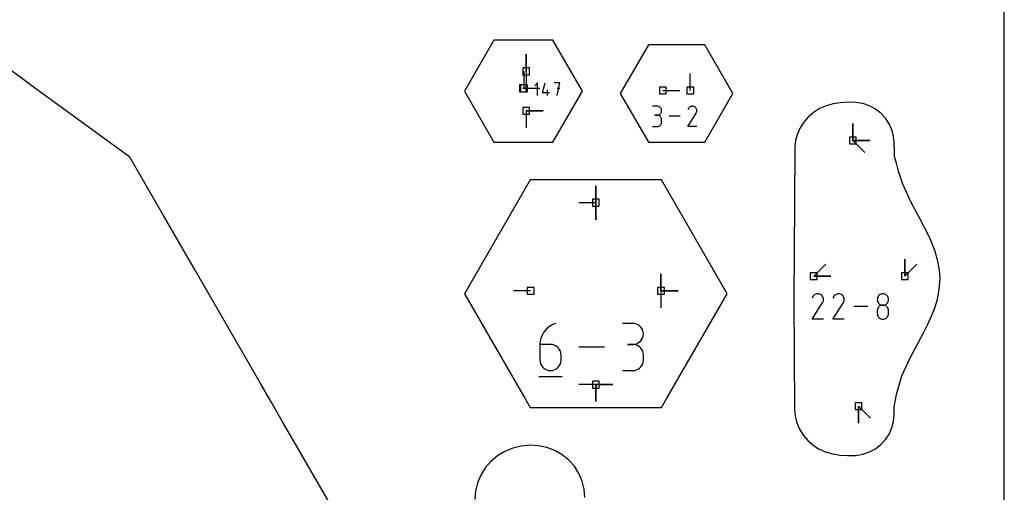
# Model space of a CAD drawing. Extents: x 0 to 600, y 0 to 900.
# Tile 18 of 24: x 517 to 600, y 451 to 491. Entities that reach past the tile are written whole.
import ezdxf

# ---------------------------------------------------------------- set-up
doc = ezdxf.new("R2010")
doc.units = 0

msp = doc.modelspace()

# ---------------------------------------------------------------- linework, layer by layer
at = {"layer": 'annotation', "color": 1}
for p, q in [((559.921409, 486.496978), (559.921409, 487.925728)), ((559.921409, 486.496978), (559.921409, 487.925728)), ((559.921409, 487.925728), (559.921409, 486.496978)), ((559.736907, 485.072923), (559.736907, 486.501673)), ((559.921409, 486.496978), (559.921409, 485.068228)), ((573.67825, 484.878646), (573.67825, 486.307396)), ((560.876083, 485.523274), (560.638654, 485.285778)), ((560.876083, 484.455279), (560.876083, 485.523274)), ((561.276547, 484.692708), (561.513373, 485.523274)), ((562.744939, 485.523274), (562.270014, 485.523274)), ((562.50751, 484.455279), (562.744939, 485.523274)), ((559.629565, 485.072989), (561.058315, 485.072989)), ((561.86955, 484.692708), (561.276547, 484.692708)), ((561.691796, 484.455279), (561.691796, 484.929601)), ((562.744939, 485.047679), (562.50751, 485.047679)), ((571.365498, 484.878646), (572.794248, 484.878646)), ((559.92141, 483.172567), (561.35016, 483.172567)), ((559.92141, 483.172567), (561.35016, 483.172567)), ((561.35016, 483.172567), (559.92141, 483.172567)), ((559.92141, 483.172567), (559.92141, 481.743817)), ((570.894903, 483.570613), (570.517562, 483.570613)), ((570.962768, 483.564521), (570.894903, 483.570613)), ((571.026627, 483.546967), (570.962768, 483.564521)), ((571.085418, 483.519028), (571.026627, 483.546967)), ((571.138078, 483.481786), (571.085418, 483.519028)), ((571.085418, 482.867556), (571.138078, 482.904852)), ((571.183545, 483.43632), (571.138078, 483.481786)), ((571.138078, 482.904852), (571.183545, 482.950408)), ((571.220757, 483.383709), (571.183545, 483.43632)), ((571.183545, 482.950408), (571.220757, 483.003152)), ((571.248653, 483.325033), (571.220757, 483.383709)), ((571.220757, 483.003152), (571.248653, 483.062013)), ((571.266169, 483.261372), (571.248653, 483.325033)), ((571.248653, 483.062013), (571.266169, 483.125921)), ((571.272243, 483.193805), (571.266169, 483.261372)), ((571.266169, 483.125921), (571.272243, 483.193805)), ((571.272243, 483.193805), (571.272243, 483.193805)), ((573.47594, 481.873313), (574.17329, 482.995957)), ((573.526558, 483.383634), (573.477006, 483.288579)), ((573.565881, 483.439395), (573.526558, 483.383634)), ((573.613061, 483.485943), (573.565881, 483.439395)), ((573.666661, 483.522904), (573.613061, 483.485943)), ((573.725247, 483.549906), (573.666661, 483.522904)), ((573.787385, 483.566577), (573.725247, 483.549906)), ((573.851639, 483.572543), (573.787385, 483.566577)), ((573.916574, 483.567432), (573.851639, 483.572543)), ((573.980756, 483.55087), (573.916574, 483.567432)), ((574.04275, 483.522486), (573.980756, 483.55087)), ((574.098197, 483.483113), (574.04275, 483.522486)), ((574.04275, 483.522486), (574.04275, 483.522486)), ((574.144557, 483.435866), (574.098197, 483.483113)), ((574.181417, 483.382193), (574.144557, 483.435866)), ((574.17329, 482.995957), (574.174124, 482.996988)), ((574.17329, 482.995957), (574.17329, 482.995957)), ((574.174124, 482.996988), (574.174923, 482.998029)), ((574.174923, 482.998029), (574.175694, 482.999086)), ((574.175694, 482.999086), (574.176441, 483.000171)), ((574.176441, 483.000171), (574.177169, 483.00129)), ((574.177169, 483.00129), (574.177884, 483.002453)), ((574.177884, 483.002453), (574.178592, 483.003669)), ((574.178592, 483.003669), (574.179296, 483.004946)), ((574.179296, 483.004946), (574.180004, 483.006293)), ((574.180004, 483.006293), (574.208797, 483.068115)), ((574.180004, 483.006293), (574.180004, 483.006293)), ((574.208365, 483.323542), (574.181417, 483.382193)), ((574.22499, 483.26136), (574.208365, 483.323542)), ((574.208797, 483.068115), (574.225618, 483.132199)), ((574.230878, 483.197097), (574.22499, 483.26136)), ((574.225618, 483.132199), (574.230878, 483.197097)), ((570.894903, 482.815932), (570.705966, 482.815932)), ((570.705966, 482.815932), (570.894903, 482.815932)), ((570.894903, 482.815932), (570.962768, 482.822025)), ((570.962768, 482.80984), (570.894903, 482.815932)), ((570.894903, 482.815932), (570.894903, 482.815932)), ((570.962768, 482.822025), (571.026627, 482.83959)), ((571.026627, 482.792286), (570.962768, 482.80984)), ((571.026627, 482.83959), (571.085418, 482.867556)), ((571.085418, 482.764347), (571.026627, 482.792286)), ((571.138078, 482.727105), (571.085418, 482.764347)), ((571.183545, 482.681639), (571.138078, 482.727105)), ((571.220757, 482.629028), (571.183545, 482.681639)), ((571.183545, 482.007629), (571.220757, 482.060236)), ((571.248653, 482.570352), (571.220757, 482.629028)), ((571.220757, 482.060236), (571.248653, 482.118917)), ((571.266169, 482.506691), (571.248653, 482.570352)), ((571.248653, 482.118917), (571.266169, 482.182593)), ((571.272243, 482.439124), (571.266169, 482.506691)), ((571.266169, 482.182593), (571.272243, 482.250187)), ((571.272243, 482.250187), (571.272243, 482.439124)), ((571.272243, 482.439124), (571.272243, 482.439124)), ((572.83875, 482.722955), (571.909625, 482.722955)), ((587.294043, 480.695296), (587.294043, 482.124046)), ((587.294043, 480.695296), (587.294043, 482.124046)), ((587.294043, 482.124046), (587.294043, 480.695296)), ((587.294043, 480.695296), (587.294043, 482.124046)), ((587.294043, 482.124046), (587.294043, 480.695296)), ((570.517562, 481.87338), (570.894903, 481.87338)), ((570.894903, 481.87338), (570.962768, 481.879468)), ((570.894903, 481.87338), (570.894903, 481.87338)), ((570.962768, 481.879468), (571.026627, 481.897014)), ((571.026627, 481.897014), (571.085418, 481.92494)), ((571.085418, 481.92494), (571.138078, 481.962171)), ((571.138078, 481.962171), (571.183545, 482.007629)), ((574.230621, 481.873313), (573.47594, 481.873313)), ((587.294043, 480.695296), (588.722793, 480.695296)), ((587.294043, 480.695296), (588.722793, 480.695296)), ((588.722793, 480.695296), (587.294043, 480.695296)), ((587.294043, 480.695296), (588.304322, 479.685017)), ((565.751933, 475.470713), (565.751933, 476.899463)), ((565.751933, 475.470713), (565.751933, 476.899463)), ((565.751933, 476.899463), (565.751933, 475.470713)), ((565.751933, 475.470713), (565.751933, 476.899463)), ((565.751933, 476.899463), (565.751933, 475.470713)), ((565.751933, 475.470713), (564.323183, 475.470713)), ((565.751933, 475.470713), (565.751933, 474.041963)), ((565.751933, 475.470713), (565.751933, 474.041963)), ((565.751933, 474.041963), (565.751933, 475.470713)), ((591.660901, 469.311697), (591.660901, 470.740447)), ((591.660901, 469.311697), (591.660901, 470.740447)), ((591.660901, 470.740447), (591.660901, 469.311697)), ((584.019686, 469.311697), (585.029964, 470.321975)), ((591.660901, 469.311697), (592.671179, 470.321975)), ((571.217028, 468.079088), (571.217028, 469.507838)), ((571.217028, 468.079088), (571.217028, 469.507838)), ((571.217028, 469.507838), (571.217028, 468.079088)), ((571.217028, 468.079088), (571.217028, 469.507838)), ((571.217028, 469.507838), (571.217028, 468.079088)), ((584.019686, 469.311697), (585.448436, 469.311697)), ((584.019686, 469.311697), (585.448436, 469.311697)), ((585.448436, 469.311697), (584.019686, 469.311697)), ((560.286839, 468.079088), (558.858089, 468.079088)), ((571.217028, 468.079088), (572.645778, 468.079088)), ((571.217028, 468.079088), (572.645778, 468.079088)), ((572.645778, 468.079088), (571.217028, 468.079088)), ((571.217028, 468.079088), (571.217028, 466.650338)), ((583.952119, 467.590478), (583.889877, 467.47108)), ((584.001513, 467.66052), (583.952119, 467.590478)), ((584.060775, 467.718988), (584.001513, 467.66052)), ((584.128103, 467.765415), (584.060775, 467.718988)), ((584.201693, 467.799333), (584.128103, 467.765415)), ((584.279744, 467.820273), (584.201693, 467.799333)), ((584.360454, 467.827767), (584.279744, 467.820273)), ((584.442019, 467.821346), (584.360454, 467.827767)), ((584.522638, 467.800543), (584.442019, 467.821346)), ((584.600509, 467.76489), (584.522638, 467.800543)), ((584.670156, 467.715434), (584.600509, 467.76489)), ((584.600509, 467.76489), (584.600509, 467.76489)), ((584.728388, 467.656087), (584.670156, 467.715434)), ((584.774688, 467.588668), (584.728388, 467.656087)), ((584.808538, 467.514996), (584.774688, 467.588668)), ((584.82942, 467.43689), (584.808538, 467.514996)), ((584.80908, 467.194155), (584.830209, 467.274651)), ((584.836816, 467.356169), (584.82942, 467.43689)), ((584.830209, 467.274651), (584.836816, 467.356169)), ((585.700811, 467.590478), (585.638569, 467.47108)), ((585.750205, 467.66052), (585.700811, 467.590478)), ((585.809467, 467.718988), (585.750205, 467.66052)), ((585.876795, 467.765415), (585.809467, 467.718988)), ((585.950385, 467.799333), (585.876795, 467.765415)), ((586.028436, 467.820273), (585.950385, 467.799333)), ((586.109146, 467.827767), (586.028436, 467.820273)), ((586.190711, 467.821346), (586.109146, 467.827767)), ((586.27133, 467.800543), (586.190711, 467.821346)), ((586.349201, 467.76489), (586.27133, 467.800543)), ((586.418848, 467.715434), (586.349201, 467.76489)), ((586.349201, 467.76489), (586.349201, 467.76489)), ((586.47708, 467.656087), (586.418848, 467.715434)), ((586.52338, 467.588668), (586.47708, 467.656087)), ((586.55723, 467.514996), (586.52338, 467.588668)), ((586.578112, 467.43689), (586.55723, 467.514996)), ((586.557772, 467.194155), (586.578901, 467.274651)), ((586.585508, 467.356169), (586.578112, 467.43689)), ((586.578901, 467.274651), (586.585508, 467.356169)), ((589.360899, 467.436771), (589.35325, 467.3519)), ((589.35325, 467.3519), (589.35325, 467.3519)), ((589.35325, 467.3519), (589.360903, 467.266631)), ((589.382944, 467.516735), (589.360899, 467.436771)), ((589.360903, 467.266631), (589.38296, 467.186356)), ((589.418041, 467.590438), (589.382944, 467.516735)), ((589.46484, 467.656523), (589.418041, 467.590438)), ((589.521996, 467.713633), (589.46484, 467.656523)), ((589.58816, 467.760413), (589.521996, 467.713633)), ((589.661985, 467.795507), (589.58816, 467.760413)), ((589.742123, 467.817557), (589.661985, 467.795507)), ((589.827228, 467.825209), (589.742123, 467.817557)), ((589.912333, 467.817557), (589.827228, 467.825209)), ((589.827228, 467.825209), (589.827228, 467.825209)), ((589.992472, 467.795507), (589.912333, 467.817557)), ((590.066297, 467.760413), (589.992472, 467.795507)), ((590.13246, 467.713633), (590.066297, 467.760413)), ((590.189616, 467.656523), (590.13246, 467.713633)), ((590.236415, 467.590438), (590.189616, 467.656523)), ((590.271512, 467.516735), (590.236415, 467.590438)), ((590.271496, 467.186356), (590.293553, 467.266631)), ((590.293558, 467.436771), (590.271512, 467.516735)), ((590.293553, 467.266631), (590.301206, 467.3519)), ((590.301206, 467.3519), (590.293558, 467.436771)), ((590.301206, 467.3519), (590.301206, 467.3519)), ((583.888538, 465.693363), (584.76448, 467.103516)), ((584.76448, 467.103516), (584.765527, 467.104812)), ((584.76448, 467.103516), (584.76448, 467.103516)), ((584.765527, 467.104812), (584.766532, 467.106119)), ((584.766532, 467.106119), (584.767499, 467.107448)), ((584.767499, 467.107448), (584.768437, 467.10881)), ((584.768437, 467.10881), (584.769352, 467.110216)), ((584.769352, 467.110216), (584.770251, 467.111677)), ((584.770251, 467.111677), (584.771139, 467.113204)), ((584.771139, 467.113204), (584.772025, 467.114808)), ((584.772025, 467.114808), (584.772913, 467.1165)), ((584.772913, 467.1165), (584.80908, 467.194155)), ((584.772913, 467.1165), (584.772913, 467.1165)), ((585.63723, 465.693363), (586.513172, 467.103516)), ((586.513172, 467.103516), (586.514219, 467.104812)), ((586.513172, 467.103516), (586.513172, 467.103516)), ((586.514219, 467.104812), (586.515224, 467.106119)), ((586.515224, 467.106119), (586.516191, 467.107448)), ((586.516191, 467.107448), (586.517129, 467.10881)), ((586.517129, 467.10881), (586.518044, 467.110216)), ((586.518044, 467.110216), (586.518943, 467.111677)), ((586.518943, 467.111677), (586.519831, 467.113204)), ((586.519831, 467.113204), (586.520717, 467.114808)), ((586.520717, 467.114808), (586.521605, 467.1165)), ((586.521605, 467.1165), (586.557772, 467.194155)), ((586.521605, 467.1165), (586.521605, 467.1165)), ((588.553037, 466.760599), (587.385962, 466.760599)), ((589.360899, 466.487969), (589.35325, 466.40274)), ((589.35325, 466.40274), (589.35325, 466.166621)), ((589.382944, 466.568213), (589.360899, 466.487969)), ((589.418041, 466.642126), (589.382944, 466.568213)), ((589.38296, 467.186356), (589.418071, 467.11242)), ((589.46484, 466.708361), (589.418041, 466.642126)), ((589.418071, 467.11242), (589.464885, 467.046168)), ((589.521996, 466.765572), (589.46484, 466.708361)), ((589.464885, 467.046168), (589.522051, 466.988946)), ((589.58816, 466.812413), (589.521996, 466.765572)), ((589.522051, 466.988946), (589.588219, 466.942098)), ((589.661985, 466.847538), (589.58816, 466.812413)), ((589.588219, 466.942098), (589.662038, 466.90697)), ((589.742123, 466.8696), (589.661985, 466.847538)), ((589.662038, 466.90697), (589.742158, 466.884907)), ((589.827228, 466.877253), (589.742123, 466.8696)), ((589.742158, 466.884907), (589.827228, 466.877253)), ((589.827228, 466.877253), (589.912298, 466.884907)), ((589.912333, 466.869604), (589.827228, 466.877253)), ((589.827228, 466.877253), (589.827228, 466.877253)), ((589.827228, 466.877253), (589.827228, 466.877253)), ((589.912298, 466.884907), (589.992418, 466.90697)), ((589.992472, 466.847553), (589.912333, 466.869604)), ((589.992418, 466.90697), (590.066237, 466.942098)), ((590.066297, 466.812443), (589.992472, 466.847553)), ((590.066237, 466.942098), (590.132405, 466.988946)), ((590.13246, 466.765616), (590.066297, 466.812443)), ((590.132405, 466.988946), (590.189572, 467.046168)), ((590.189616, 466.708416), (590.13246, 466.765616)), ((590.189572, 467.046168), (590.236386, 467.11242)), ((590.236415, 466.642186), (590.189616, 466.708416)), ((590.236386, 467.11242), (590.271496, 467.186356)), ((590.271512, 466.568267), (590.236415, 466.642186)), ((590.293558, 466.488005), (590.271512, 466.568267)), ((590.301206, 466.40274), (590.293558, 466.488005)), ((590.301206, 466.166621), (590.301206, 466.40274)), ((590.301206, 466.40274), (590.301206, 466.40274)), ((584.836494, 465.693363), (583.888538, 465.693363)), ((586.585186, 465.693363), (585.63723, 465.693363)), ((589.35325, 466.166621), (589.35325, 466.166621)), ((589.35325, 466.166621), (589.360903, 466.081398)), ((589.360903, 466.081398), (589.38296, 466.001246)), ((589.38296, 466.001246), (589.418071, 465.927488)), ((589.418071, 465.927488), (589.464885, 465.861448)), ((589.464885, 465.861448), (589.522051, 465.804448)), ((589.522051, 465.804448), (589.588219, 465.757811)), ((589.588219, 465.757811), (589.662038, 465.722861)), ((589.662038, 465.722861), (589.742158, 465.700921)), ((589.742158, 465.700921), (589.827228, 465.693313)), ((589.827228, 465.693313), (589.912298, 465.700921)), ((589.827228, 465.693313), (589.827228, 465.693313)), ((589.912298, 465.700921), (589.992418, 465.722861)), ((589.992418, 465.722861), (590.066237, 465.757811)), ((590.066237, 465.757811), (590.132405, 465.804448)), ((590.132405, 465.804448), (590.189572, 465.861448)), ((590.189572, 465.861448), (590.236386, 465.927488)), ((590.236386, 465.927488), (590.271496, 466.001246)), ((590.271496, 466.001246), (590.293553, 466.081398)), ((590.293553, 466.081398), (590.301206, 466.166621)), ((561.523305, 464.786487), (561.368434, 464.579662)), ((561.706079, 464.970037), (561.523305, 464.786487)), ((561.914381, 465.127119), (561.706079, 464.970037)), ((562.145835, 465.254542), (561.914381, 465.127119)), ((562.398065, 465.349113), (562.145835, 465.254542)), ((562.398065, 465.349113), (562.398065, 465.349113)), ((568.858546, 465.344513), (567.978086, 465.344513)), ((569.016899, 465.3303), (568.858546, 465.344513)), ((569.165904, 465.289339), (569.016899, 465.3303)), ((569.303082, 465.22415), (569.165904, 465.289339)), ((569.425955, 465.137251), (569.303082, 465.22415)), ((569.532045, 465.031163), (569.425955, 465.137251)), ((569.618873, 464.908404), (569.532045, 465.031163)), ((569.683962, 464.771494), (569.618873, 464.908404)), ((569.724832, 464.622952), (569.683962, 464.771494)), ((561.151908, 464.108959), (561.095005, 463.851466)), ((561.243843, 464.352756), (561.151908, 464.108959)), ((561.368434, 464.579662), (561.243843, 464.352756)), ((569.425955, 463.791073), (569.532045, 463.897369)), ((569.532045, 463.897369), (569.618873, 464.020438)), ((569.618873, 464.020438), (569.683962, 464.157782)), ((569.683962, 464.157782), (569.724832, 464.306901)), ((569.739007, 464.465296), (569.724832, 464.622952)), ((569.724832, 464.306901), (569.739007, 464.465296)), ((569.739007, 464.465296), (569.739007, 464.465296)), ((561.095005, 463.851466), (561.075509, 463.583468)), ((561.075509, 463.583468), (561.075509, 462.265637)), ((561.955969, 463.583468), (561.075509, 463.583468)), ((562.114322, 463.569336), (561.955969, 463.583468)), ((562.263327, 463.52858), (562.114322, 463.569336)), ((562.400505, 463.463657), (562.263327, 463.52858)), ((562.523378, 463.377025), (562.400505, 463.463657)), ((562.629468, 463.271141), (562.523378, 463.377025)), ((562.716296, 463.148464), (562.629468, 463.271141)), ((562.781385, 463.011451), (562.716296, 463.148464)), ((566.491609, 463.366647), (564.323652, 463.366647)), ((568.858546, 463.583592), (568.417694, 463.583592)), ((568.417694, 463.583592), (568.858546, 463.583592)), ((568.858546, 463.583592), (569.016899, 463.597809)), ((569.016899, 463.569379), (568.858546, 463.583592)), ((568.858546, 463.583592), (568.858546, 463.583592)), ((569.016899, 463.597809), (569.165904, 463.638794)), ((569.165904, 463.528418), (569.016899, 463.569379)), ((569.165904, 463.638794), (569.303082, 463.704048)), ((569.303082, 463.463229), (569.165904, 463.528418)), ((569.303082, 463.704048), (569.425955, 463.791073)), ((569.425955, 463.37633), (569.303082, 463.463229)), ((569.532045, 463.270242), (569.425955, 463.37633)), ((569.618873, 463.147483), (569.532045, 463.270242)), ((569.683962, 463.010573), (569.618873, 463.147483)), ((561.075509, 462.265637), (561.075509, 462.265637)), ((561.075509, 462.265637), (561.089724, 462.10725)), ((562.822256, 462.862561), (562.781385, 463.011451)), ((562.83643, 462.704251), (562.822256, 462.862561)), ((562.822256, 462.10725), (562.83643, 462.265637)), ((562.83643, 462.265637), (562.83643, 462.704251)), ((562.83643, 462.704251), (562.83643, 462.704251)), ((569.724832, 462.862031), (569.683962, 463.010573)), ((569.739007, 462.704375), (569.724832, 462.862031)), ((569.724832, 462.105802), (569.739007, 462.263523)), ((569.739007, 462.263523), (569.739007, 462.704375)), ((569.739007, 462.704375), (569.739007, 462.704375)), ((561.089724, 462.10725), (561.130697, 461.958154)), ((561.130697, 461.958154), (561.195919, 461.820843)), ((561.195919, 461.820843), (561.28288, 461.697813)), ((561.28288, 461.697813), (561.389072, 461.591558)), ((561.389072, 461.591558), (561.511986, 461.504573)), ((561.511986, 461.504573), (561.649113, 461.439352)), ((561.649113, 461.439352), (561.797944, 461.39839)), ((562.114322, 461.39839), (562.263327, 461.439352)), ((562.263327, 461.439352), (562.400505, 461.504573)), ((562.400505, 461.504573), (562.523378, 461.591558)), ((562.523378, 461.591558), (562.629468, 461.697813)), ((562.629468, 461.697813), (562.716296, 461.820843)), ((562.716296, 461.820843), (562.781385, 461.958154)), ((562.781385, 461.958154), (562.822256, 462.10725)), ((569.016899, 461.398511), (569.165904, 461.439452)), ((569.165904, 461.439452), (569.303082, 461.504614)), ((569.303082, 461.504614), (569.425955, 461.591486)), ((569.425955, 461.591486), (569.532045, 461.697554)), ((569.532045, 461.697554), (569.618873, 461.820305)), ((569.618873, 461.820305), (569.683962, 461.957225)), ((569.683962, 461.957225), (569.724832, 462.105802)), ((560.965234, 460.888565), (562.9477, 460.888565)), ((561.797944, 461.39839), (561.955969, 461.384182)), ((561.955969, 461.384182), (562.114322, 461.39839)), ((561.955969, 461.384182), (561.955969, 461.384182)), ((567.978086, 461.384306), (568.858546, 461.384306)), ((568.858546, 461.384306), (569.016899, 461.398511)), ((568.858546, 461.384306), (568.858546, 461.384306)), ((565.751933, 460.211212), (564.323183, 460.211212)), ((565.751933, 460.211212), (567.180683, 460.211212)), ((565.751933, 460.211212), (567.180683, 460.211212)), ((567.180683, 460.211212), (565.751933, 460.211212)), ((565.751933, 460.211212), (565.751933, 458.782462)), ((565.751933, 460.211212), (567.180683, 460.211212)), ((567.180683, 460.211212), (565.751933, 460.211212)), ((565.751933, 460.211212), (565.751933, 458.782462)), ((565.751933, 458.782462), (565.751933, 460.211212)), ((587.770293, 458.410431), (587.770293, 456.981682)), ((587.770293, 458.410431), (587.770293, 456.981682)), ((587.770293, 456.981682), (587.770293, 458.410431)), ((587.770293, 458.410431), (588.780572, 457.400153))]:
    msp.add_line(p, q, dxfattribs=at)
at = {"layer": 'boundary', "color": 5}
for p, q in [((517.910921, 485.693123), (513.30445, 489.053081)), ((557.21128, 489.116331), (554.739335, 484.834877)), ((562.155171, 489.116376), (557.21128, 489.116331)), ((564.627185, 484.834787), (562.155171, 489.116376)), ((570.16203, 488.727891), (567.802185, 484.640429)), ((574.881718, 488.727891), (570.16203, 488.727891)), ((577.241563, 484.640613), (574.881718, 488.727891)), ((518.80988, 485.037692), (517.910921, 485.693123)), ((522.884899, 482.067287), (518.80988, 485.037692)), ((554.739335, 484.834877), (557.2112, 480.553233)), ((562.155186, 480.553151), (564.627185, 484.834787)), ((567.802185, 484.640429), (570.161987, 480.55317)), ((574.881717, 480.553151), (577.241563, 484.640613)), ((585.647125, 483.773794), (585.067633, 483.611758)), ((586.24031, 483.849005), (585.647125, 483.773794)), ((586.965296, 483.897622), (586.24031, 483.849005)), ((587.564438, 483.887286), (586.965296, 483.897622)), ((588.142606, 483.782743), (587.564438, 483.887286)), ((588.692347, 483.592316), (588.142606, 483.782743)), ((584.007528, 483.043878), (583.554293, 482.652328)), ((584.516174, 483.366355), (584.007528, 483.043878)), ((585.067633, 483.611758), (584.516174, 483.366355)), ((589.199878, 483.320813), (588.692347, 483.592316)), ((589.652665, 482.974969), (589.199878, 483.320813)), ((590.039648, 482.563411), (589.652665, 482.974969)), ((526.691911, 479.291301), (522.884899, 482.067287)), ((583.184405, 482.223594), (582.881024, 481.751918)), ((583.554293, 482.652328), (583.184405, 482.223594)), ((590.351246, 482.09634), (590.039648, 482.563411)), ((590.579886, 481.585319), (590.351246, 482.09634)), ((582.650374, 481.245478), (582.49845, 480.713779)), ((582.881024, 481.751918), (582.650374, 481.245478)), ((590.720036, 481.043048), (590.579886, 481.585319)), ((557.2112, 480.553233), (562.155186, 480.553151)), ((570.161987, 480.55317), (574.881717, 480.553151)), ((582.49845, 480.713779), (582.430609, 480.165044)), ((590.772474, 480.48839), (590.720036, 481.043048)), ((590.790415, 479.841055), (590.772474, 480.48839)), ((582.430609, 480.165044), (582.415263, 475.434448)), ((590.798237, 479.317699), (590.790415, 479.841055)), ((529.508901, 474.411847), (526.691911, 479.291301)), ((590.952257, 478.779737), (590.798237, 479.317699)), ((591.121721, 478.125358), (590.952257, 478.779737)), ((591.48246, 477.022958), (591.121721, 478.125358)), ((560.245633, 477.37815), (559.79436, 476.596516)), ((561.148188, 477.378151), (560.245633, 477.37815)), ((571.25823, 477.378151), (561.148188, 477.378151)), ((576.313255, 468.622793), (571.25823, 477.378151)), ((559.79436, 476.596516), (554.739335, 467.840764)), ((592.200119, 475.494148), (591.48246, 477.022958)), ((592.956247, 474.084217), (592.200119, 475.494148)), ((582.415263, 475.434448), (582.358919, 467.416084)), ((532.078389, 469.96141), (529.508901, 474.411847)), ((593.564773, 472.929543), (592.956247, 474.084217)), ((593.808561, 472.395524), (593.564773, 472.929543)), ((594.175449, 471.466549), (593.808561, 472.395524)), ((594.437851, 470.557698), (594.175449, 471.466549)), ((594.559216, 469.804954), (594.437851, 470.557698)), ((537.612921, 460.375093), (532.078389, 469.96141)), ((594.610416, 469.077571), (594.559216, 469.804954)), ((594.552924, 468.216437), (594.610416, 469.077571)), ((576.764531, 467.841158), (576.313255, 468.622793)), ((594.39474, 467.353617), (594.552924, 468.216437)), ((554.739335, 467.840764), (559.794303, 459.085383)), ((571.709506, 459.085406), (576.764531, 467.841158)), ((582.358919, 467.416084), (582.417359, 458.136676)), ((594.120966, 466.492827), (594.39474, 467.353617)), ((593.627326, 465.339657), (594.120966, 466.492827)), ((593.225934, 464.553194), (593.627326, 465.339657)), ((592.073186, 462.390192), (592.960524, 464.069295)), ((592.960524, 464.069295), (593.225934, 464.553194)), ((591.41549, 460.938903), (592.073186, 462.390192)), ((590.953294, 459.371571), (591.41549, 460.938903)), ((538.541755, 458.766293), (537.612921, 460.375093)), ((559.794303, 459.085383), (560.245545, 458.303815)), ((571.258229, 458.303776), (571.709506, 459.085406)), ((590.771582, 458.345891), (590.953294, 459.371571)), ((539.470581, 457.157527), (538.541755, 458.766293)), ((560.245545, 458.303815), (570.35568, 458.303775)), ((570.35568, 458.303775), (571.258229, 458.303776)), ((582.417359, 458.136676), (582.465476, 457.566653)), ((590.759042, 457.679507), (590.771582, 458.345891)), ((582.465476, 457.566653), (582.607508, 457.003912)), ((590.71424, 457.116813), (590.759042, 457.679507)), ((545.007257, 447.568215), (539.470581, 457.157527)), ((582.607508, 457.003912), (582.840088, 456.46272)), ((590.347778, 456.062354), (590.57543, 456.573798)), ((590.57543, 456.573798), (590.71424, 457.116813)), ((582.840088, 456.46272), (583.157598, 455.956325)), ((583.157598, 455.956325), (583.531089, 455.519804)), ((590.036791, 455.594965), (590.347778, 456.062354)), ((558.798505, 454.884191), (558.128535, 454.60363)), ((559.503726, 455.060714), (558.798505, 454.884191)), ((560.223682, 455.128775), (559.503726, 455.060714)), ((560.94376, 455.08764), (560.223682, 455.128775)), ((561.649094, 454.937455), (560.94376, 455.08764)), ((562.319236, 454.681901), (561.649094, 454.937455)), ((583.531089, 455.519804), (583.954986, 455.147444)), ((583.954986, 455.147444), (584.427871, 454.836066)), ((584.427871, 454.836066), (584.939875, 454.591822)), ((588.688975, 454.565741), (589.197103, 454.837243)), ((589.197103, 454.837243), (589.650068, 455.183188)), ((589.650068, 455.183188), (590.036791, 455.594965)), ((557.510174, 454.225938), (556.958684, 453.760423)), ((558.128535, 454.60363), (557.510174, 454.225938)), ((562.937773, 454.327239), (562.319236, 454.681901)), ((563.489386, 453.882293), (562.937773, 454.327239)), ((584.939875, 454.591822), (585.480732, 454.419664)), ((585.480732, 454.419664), (586.198581, 454.303939)), ((586.198581, 454.303939), (586.852149, 454.259012)), ((586.852149, 454.259012), (587.558433, 454.27112)), ((587.558433, 454.27112), (588.138282, 454.375436)), ((588.138282, 454.375436), (588.688975, 454.565741)), ((556.487597, 453.218509), (556.108667, 452.613692)), ((556.958684, 453.760423), (556.487597, 453.218509)), ((563.960554, 453.357996), (563.489386, 453.882293)), ((564.339635, 452.767274), (563.960554, 453.357996)), ((556.108667, 452.613692), (555.831075, 451.960739)), ((564.617367, 452.124714), (564.339635, 452.767274)), ((555.831075, 451.960739), (555.661718, 451.275657)), ((564.786863, 451.446157), (564.617367, 452.124714)), ((555.661718, 451.275657), (555.608058, 450.578718)), ((564.843974, 450.745771), (564.786863, 451.446157))]:
    msp.add_line(p, q, dxfattribs=at)
at = {"layer": 'frame', "color": 5}
msp.add_line((600, 0), (600, 900), dxfattribs=at)
at = {"layer": 'hole', "color": 5}
for p, q in [((560.207159, 486.782728), (559.635659, 486.782728)), ((559.635659, 486.782728), (559.635659, 486.211228)), ((559.635659, 486.211228), (560.207159, 486.211228)), ((560.207159, 486.211228), (560.207159, 486.782728)), ((559.915315, 485.358739), (559.343815, 485.358739)), ((559.343815, 485.358739), (559.343815, 484.787239)), ((560.022657, 485.358673), (559.451157, 485.358673)), ((559.451157, 485.358673), (559.451157, 484.787173)), ((559.915315, 484.787239), (559.915315, 485.358739)), ((560.022657, 484.787173), (560.022657, 485.358673)), ((559.343815, 484.787239), (559.915315, 484.787239)), ((559.451157, 484.787173), (560.022657, 484.787173)), ((571.651248, 485.164396), (571.079748, 485.164396)), ((571.079748, 485.164396), (571.079748, 484.592896)), ((571.079748, 484.592896), (571.651248, 484.592896)), ((571.651248, 484.592896), (571.651248, 485.164396)), ((573.964, 485.164396), (573.3925, 485.164396)), ((573.3925, 485.164396), (573.3925, 484.592896)), ((573.3925, 484.592896), (573.964, 484.592896)), ((573.964, 484.592896), (573.964, 485.164396)), ((560.20716, 483.458317), (559.63566, 483.458317)), ((559.63566, 483.458317), (559.63566, 482.886817)), ((559.63566, 482.886817), (560.20716, 482.886817)), ((560.20716, 482.886817), (560.20716, 483.458317)), ((587.579793, 480.981046), (587.008293, 480.981046)), ((587.008293, 480.981046), (587.008293, 480.409546)), ((587.008293, 480.409546), (587.579793, 480.409546)), ((587.579793, 480.409546), (587.579793, 480.981046)), ((566.037683, 475.756463), (565.466183, 475.756463)), ((565.466183, 475.756463), (565.466183, 475.184963)), ((566.037683, 475.184963), (566.037683, 475.756463)), ((565.466183, 475.184963), (566.037683, 475.184963)), ((584.305436, 469.597447), (583.733936, 469.597447)), ((583.733936, 469.597447), (583.733936, 469.025947)), ((583.733936, 469.025947), (584.305436, 469.025947)), ((584.305436, 469.025947), (584.305436, 469.597447)), ((591.946651, 469.597447), (591.375151, 469.597447)), ((591.375151, 469.597447), (591.375151, 469.025947)), ((591.375151, 469.025947), (591.946651, 469.025947)), ((591.946651, 469.025947), (591.946651, 469.597447)), ((560.572589, 468.364838), (560.001089, 468.364838)), ((560.001089, 468.364838), (560.001089, 467.793338)), ((560.572589, 467.793338), (560.572589, 468.364838)), ((571.502778, 468.364838), (570.931278, 468.364838)), ((570.931278, 468.364838), (570.931278, 467.793338)), ((571.502778, 467.793338), (571.502778, 468.364838)), ((560.001089, 467.793338), (560.572589, 467.793338)), ((570.931278, 467.793338), (571.502778, 467.793338)), ((566.037683, 460.496962), (565.466183, 460.496962)), ((565.466183, 460.496962), (565.466183, 459.925462)), ((565.466183, 459.925462), (566.037683, 459.925462)), ((566.037683, 459.925462), (566.037683, 460.496962)), ((588.056043, 458.696181), (587.484543, 458.696181)), ((587.484543, 458.696181), (587.484543, 458.124681)), ((587.484543, 458.124681), (588.056043, 458.124681)), ((588.056043, 458.124681), (588.056043, 458.696181))]:
    msp.add_line(p, q, dxfattribs=at)

doc.saveas('drawing.dxf')
